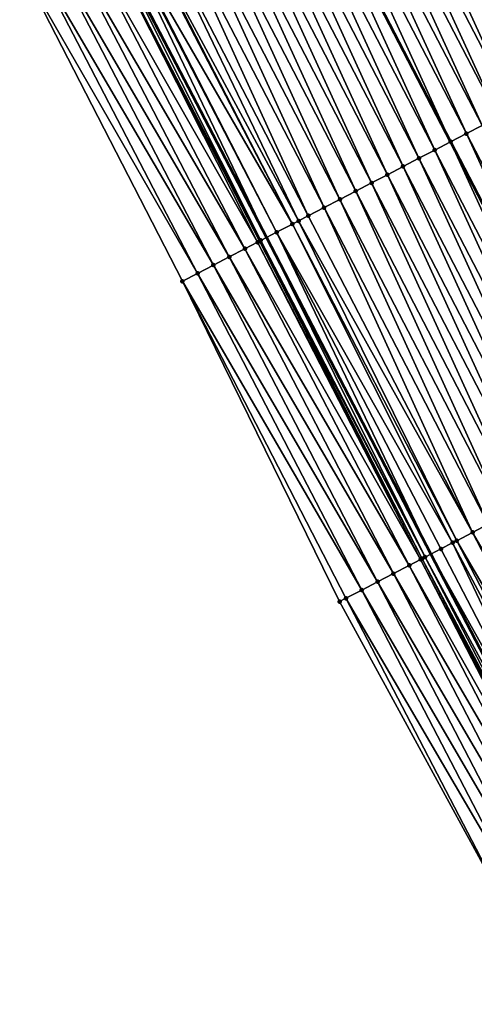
# Model space of a CAD drawing. Header units: feet. Extents: x 2010743 to 2022806, y 818705 to 837694.
# Tile 187 of 256: x 2012235 to 2012261, y 825381 to 825436. Entities that reach past the tile are written whole.
import ezdxf

# ---------------------------------------------------------------- set-up
doc = ezdxf.new("R2010")
doc.units = ezdxf.units.FT
doc.header["$MEASUREMENT"] = 0
for name, color, linetype, lineweight in [('EP_Travel Lane', 172, 'Continuous', 53), ('Road Shots', 141, 'Continuous', 100), ('STRIPING', 60, 'Continuous', 53)]:
    doc.layers.add(name, color=color, linetype=linetype, lineweight=lineweight)
doc.layers.add('I-77-MM17-21_NB-Surface-Border', color=7, linetype='Continuous')
doc.layers.add('I-77-MM17-21_NB-Surface-TIN', color=7, linetype='Continuous')

msp = doc.modelspace()

# ---------------------------------------------------------------- linework, layer by layer
at = {"layer": 'EP_Travel Lane'}
msp.add_polyline3d([(2012239.637, 825441.528, 325.619), (2012248.862, 825423.783, 325.6), (2012258.086, 825406.037, 325.585), (2012267.33, 825388.269, 325.52), (2012276.615, 825370.554, 325.467), (2012285.83, 825352.83, 325.404), (2012295.052, 825335.083, 325.311), (2012304.274, 825317.336, 325.194), (2012313.496, 825299.59, 325.071), (2012322.718, 825281.843, 324.95), (2012331.94, 825264.097, 324.812), (2012341.162, 825246.35, 324.661), (2012350.384, 825228.604, 324.512), (2012359.605, 825210.858, 324.34)], dxfattribs=at)
at = {"layer": 'I-77-MM17-21_NB-Surface-Border', "color": 3, "linetype": 'Continuous', "lineweight": -3}
msp.add_polyline3d([(2012345.654, 825226.142, 324.331), (2012336.505, 825243.926, 324.47), (2012327.103, 825261.579, 324.603), (2012317.712, 825279.237, 324.736), (2012308.205, 825296.836, 324.866), (2012298.941, 825314.56, 325.022), (2012289.704, 825332.299, 325.143), (2012280.486, 825350.048, 325.237), (2012271.841, 825368.058, 325.353), (2012262.572, 825385.78, 325.418), (2012252.975, 825403.383, 325.449), (2012244.153, 825421.338, 325.467), (2012235.02, 825439.131, 325.501)], dxfattribs=at)
at = {"layer": 'I-77-MM17-21_NB-Surface-TIN', "color": 128, "linetype": 'Continuous', "lineweight": -3}
for points in [[(2012268.963, 825434.22, 325.234), (2012260.634, 825452.431, 325.245), (2012259.747, 825451.97, 325.262)], [(2012268.076, 825433.759, 325.248), (2012259.747, 825451.97, 325.262), (2012258.859, 825451.509, 325.275)], [(2012268.076, 825433.759, 325.248), (2012268.963, 825434.22, 325.234), (2012259.747, 825451.97, 325.262)], [(2012267.188, 825433.298, 325.265), (2012258.859, 825451.509, 325.275), (2012257.972, 825451.048, 325.286)], [(2012267.188, 825433.298, 325.265), (2012268.076, 825433.759, 325.248), (2012258.859, 825451.509, 325.275)], [(2012266.301, 825432.838, 325.281), (2012257.972, 825451.048, 325.286), (2012257.084, 825450.587, 325.301)], [(2012266.301, 825432.838, 325.281), (2012267.188, 825433.298, 325.265), (2012257.972, 825451.048, 325.286)], [(2012264.526, 825431.916, 325.312), (2012256.197, 825450.127, 325.319), (2012255.309, 825449.666, 325.336)], [(2012265.413, 825432.377, 325.298), (2012257.084, 825450.587, 325.301), (2012256.197, 825450.127, 325.319)], [(2012264.526, 825431.916, 325.312), (2012265.413, 825432.377, 325.298), (2012256.197, 825450.127, 325.319)], [(2012265.413, 825432.377, 325.298), (2012266.301, 825432.838, 325.281), (2012257.084, 825450.587, 325.301)], [(2012263.638, 825431.455, 325.325), (2012255.309, 825449.666, 325.336), (2012254.422, 825449.205, 325.351)], [(2012263.638, 825431.455, 325.325), (2012264.526, 825431.916, 325.312), (2012255.309, 825449.666, 325.336)], [(2012262.751, 825430.994, 325.345), (2012254.422, 825449.205, 325.351), (2012253.534, 825448.744, 325.369)], [(2012262.751, 825430.994, 325.345), (2012263.638, 825431.455, 325.325), (2012254.422, 825449.205, 325.351)], [(2012261.863, 825430.533, 325.364), (2012253.534, 825448.744, 325.369), (2012252.647, 825448.283, 325.388)], [(2012261.863, 825430.533, 325.364), (2012262.751, 825430.994, 325.345), (2012253.534, 825448.744, 325.369)], [(2012260.976, 825430.073, 325.387), (2012252.647, 825448.283, 325.388), (2012251.759, 825447.823, 325.412)], [(2012260.976, 825430.073, 325.387), (2012261.863, 825430.533, 325.364), (2012252.647, 825448.283, 325.388)], [(2012250.872, 825447.362, 325.434), (2012249.984, 825446.901, 325.451), (2012259.201, 825429.151, 325.424)], [(2012260.088, 825429.612, 325.409), (2012251.759, 825447.823, 325.412), (2012250.872, 825447.362, 325.434)], [(2012260.088, 825429.612, 325.409), (2012250.872, 825447.362, 325.434), (2012259.201, 825429.151, 325.424)], [(2012260.088, 825429.612, 325.409), (2012260.976, 825430.073, 325.387), (2012251.759, 825447.823, 325.412)], [(2012258.313, 825428.69, 325.439), (2012249.984, 825446.901, 325.451), (2012249.097, 825446.44, 325.464)], [(2012258.313, 825428.69, 325.439), (2012259.201, 825429.151, 325.424), (2012249.984, 825446.901, 325.451)], [(2012257.426, 825428.229, 325.457), (2012249.097, 825446.44, 325.464), (2012248.209, 825445.979, 325.478)], [(2012257.426, 825428.229, 325.457), (2012258.313, 825428.69, 325.439), (2012249.097, 825446.44, 325.464)], [(2012256.538, 825427.769, 325.475), (2012248.209, 825445.979, 325.478), (2012247.322, 825445.518, 325.496)], [(2012256.538, 825427.769, 325.475), (2012257.426, 825428.229, 325.457), (2012248.209, 825445.979, 325.478)], [(2012255.651, 825427.308, 325.494), (2012247.322, 825445.518, 325.496), (2012246.434, 825445.058, 325.514)], [(2012255.651, 825427.308, 325.494), (2012256.538, 825427.769, 325.475), (2012247.322, 825445.518, 325.496)], [(2012253.876, 825426.386, 325.525), (2012245.547, 825444.597, 325.532), (2012244.659, 825444.136, 325.546)], [(2012254.763, 825426.847, 325.511), (2012246.434, 825445.058, 325.514), (2012245.547, 825444.597, 325.532)], [(2012253.876, 825426.386, 325.525), (2012254.763, 825426.847, 325.511), (2012245.547, 825444.597, 325.532)], [(2012254.763, 825426.847, 325.511), (2012255.651, 825427.308, 325.494), (2012246.434, 825445.058, 325.514)], [(2012252.988, 825425.925, 325.538), (2012244.659, 825444.136, 325.546), (2012243.772, 825443.675, 325.556)], [(2012252.988, 825425.925, 325.538), (2012253.876, 825426.386, 325.525), (2012244.659, 825444.136, 325.546)], [(2012252.101, 825425.464, 325.554), (2012243.772, 825443.675, 325.556), (2012242.884, 825443.214, 325.57)], [(2012252.101, 825425.464, 325.554), (2012252.988, 825425.925, 325.538), (2012243.772, 825443.675, 325.556)], [(2012251.213, 825425.004, 325.575), (2012242.884, 825443.214, 325.57), (2012241.997, 825442.754, 325.59)], [(2012251.213, 825425.004, 325.575), (2012252.101, 825425.464, 325.554), (2012242.884, 825443.214, 325.57)], [(2012250.669, 825424.721, 325.585), (2012241.997, 825442.754, 325.59), (2012241.185, 825442.332, 325.606)], [(2012250.669, 825424.721, 325.585), (2012251.213, 825425.004, 325.575), (2012241.997, 825442.754, 325.59)], [(2012240.222, 825441.832, 325.617), (2012239.637, 825441.528, 325.619), (2012248.862, 825423.783, 325.6)], [(2012249.438, 825424.082, 325.594), (2012240.296, 825441.87, 325.616), (2012240.222, 825441.832, 325.617)], [(2012249.438, 825424.082, 325.594), (2012240.222, 825441.832, 325.617), (2012248.862, 825423.783, 325.6)], [(2012250.326, 825424.543, 325.589), (2012241.109, 825442.293, 325.607), (2012240.296, 825441.87, 325.616)], [(2012249.438, 825424.082, 325.594), (2012250.326, 825424.543, 325.589), (2012240.296, 825441.87, 325.616)], [(2012250.326, 825424.543, 325.589), (2012241.185, 825442.332, 325.606), (2012241.109, 825442.293, 325.607)], [(2012250.326, 825424.543, 325.589), (2012250.669, 825424.721, 325.585), (2012241.185, 825442.332, 325.606)], [(2012248.368, 825423.526, 325.602), (2012239.334, 825441.371, 325.619), (2012238.447, 825440.91, 325.609)], [(2012248.551, 825423.621, 325.602), (2012239.578, 825441.497, 325.619), (2012239.334, 825441.371, 325.619)], [(2012248.368, 825423.526, 325.602), (2012248.483, 825423.586, 325.603), (2012239.334, 825441.371, 325.619)], [(2012248.483, 825423.586, 325.603), (2012248.551, 825423.621, 325.602), (2012239.334, 825441.371, 325.619)], [(2012239.578, 825441.497, 325.619), (2012248.862, 825423.783, 325.6), (2012239.637, 825441.528, 325.619)], [(2012248.551, 825423.621, 325.602), (2012248.862, 825423.783, 325.6), (2012239.578, 825441.497, 325.619)], [(2012247.663, 825423.16, 325.583), (2012238.447, 825440.91, 325.609), (2012237.559, 825440.449, 325.583)], [(2012247.663, 825423.16, 325.583), (2012248.368, 825423.526, 325.602), (2012238.447, 825440.91, 325.609)], [(2012246.776, 825422.7, 325.553), (2012237.559, 825440.449, 325.583), (2012236.672, 825439.989, 325.55)], [(2012246.776, 825422.7, 325.553), (2012247.663, 825423.16, 325.583), (2012237.559, 825440.449, 325.583)], [(2012245.888, 825422.239, 325.525), (2012236.672, 825439.989, 325.55), (2012235.784, 825439.528, 325.523)], [(2012245.888, 825422.239, 325.525), (2012246.776, 825422.7, 325.553), (2012236.672, 825439.989, 325.55)], [(2012245.001, 825421.778, 325.494), (2012235.784, 825439.528, 325.523), (2012235.02, 825439.131, 325.501)], [(2012244.153, 825421.338, 325.467), (2012245.001, 825421.778, 325.494), (2012235.02, 825439.131, 325.501)], [(2012245.001, 825421.778, 325.494), (2012245.888, 825422.239, 325.525), (2012235.784, 825439.528, 325.523)], [(2012269.305, 825411.862, 325.39), (2012260.976, 825430.073, 325.387), (2012260.088, 825429.612, 325.409)], [(2012267.53, 825410.94, 325.419), (2012259.201, 825429.151, 325.424), (2012258.313, 825428.69, 325.439)], [(2012260.088, 825429.612, 325.409), (2012259.201, 825429.151, 325.424), (2012268.417, 825411.401, 325.407)], [(2012267.53, 825410.94, 325.419), (2012268.417, 825411.401, 325.407), (2012259.201, 825429.151, 325.424)], [(2012269.305, 825411.862, 325.39), (2012260.088, 825429.612, 325.409), (2012268.417, 825411.401, 325.407)], [(2012266.642, 825410.48, 325.435), (2012258.313, 825428.69, 325.439), (2012257.426, 825428.229, 325.457)], [(2012266.642, 825410.48, 325.435), (2012267.53, 825410.94, 325.419), (2012258.313, 825428.69, 325.439)], [(2012265.755, 825410.019, 325.452), (2012257.426, 825428.229, 325.457), (2012256.538, 825427.769, 325.475)], [(2012265.755, 825410.019, 325.452), (2012266.642, 825410.48, 325.435), (2012257.426, 825428.229, 325.457)], [(2012264.867, 825409.558, 325.469), (2012256.538, 825427.769, 325.475), (2012255.651, 825427.308, 325.494)], [(2012264.867, 825409.558, 325.469), (2012265.755, 825410.019, 325.452), (2012256.538, 825427.769, 325.475)], [(2012263.98, 825409.097, 325.484), (2012255.651, 825427.308, 325.494), (2012254.763, 825426.847, 325.511)], [(2012263.98, 825409.097, 325.484), (2012264.867, 825409.558, 325.469), (2012255.651, 825427.308, 325.494)], [(2012262.205, 825408.175, 325.512), (2012253.876, 825426.386, 325.525), (2012252.988, 825425.925, 325.538)], [(2012263.092, 825408.636, 325.499), (2012254.763, 825426.847, 325.511), (2012253.876, 825426.386, 325.525)], [(2012262.205, 825408.175, 325.512), (2012263.092, 825408.636, 325.499), (2012253.876, 825426.386, 325.525)], [(2012263.092, 825408.636, 325.499), (2012263.98, 825409.097, 325.484), (2012254.763, 825426.847, 325.511)], [(2012261.317, 825407.715, 325.532), (2012252.988, 825425.925, 325.538), (2012252.101, 825425.464, 325.554)], [(2012261.317, 825407.715, 325.532), (2012262.205, 825408.175, 325.512), (2012252.988, 825425.925, 325.538)], [(2012260.43, 825407.254, 325.553), (2012252.101, 825425.464, 325.554), (2012251.213, 825425.004, 325.575)], [(2012260.43, 825407.254, 325.553), (2012261.317, 825407.715, 325.532), (2012252.101, 825425.464, 325.554)], [(2012259.542, 825406.793, 325.569), (2012250.669, 825424.721, 325.585), (2012250.326, 825424.543, 325.589)], [(2012260.43, 825407.254, 325.553), (2012251.213, 825425.004, 325.575), (2012250.669, 825424.721, 325.585)], [(2012260.43, 825407.254, 325.553), (2012250.669, 825424.721, 325.585), (2012259.542, 825406.793, 325.569)], [(2012259.311, 825406.673, 325.573), (2012250.326, 825424.543, 325.589), (2012249.438, 825424.082, 325.594)], [(2012259.311, 825406.673, 325.573), (2012259.542, 825406.793, 325.569), (2012250.326, 825424.543, 325.589)], [(2012257.767, 825405.871, 325.588), (2012248.551, 825423.621, 325.602), (2012248.483, 825423.586, 325.603)], [(2012257.767, 825405.871, 325.588), (2012248.862, 825423.783, 325.6), (2012248.551, 825423.621, 325.602)], [(2012249.438, 825424.082, 325.594), (2012248.862, 825423.783, 325.6), (2012258.086, 825406.037, 325.585)], [(2012257.767, 825405.871, 325.588), (2012258.086, 825406.037, 325.585), (2012248.862, 825423.783, 325.6)], [(2012258.655, 825406.332, 325.579), (2012249.438, 825424.082, 325.594), (2012258.086, 825406.037, 325.585)], [(2012258.655, 825406.332, 325.579), (2012259.311, 825406.673, 325.573), (2012249.438, 825424.082, 325.594)], [(2012256.88, 825405.411, 325.565), (2012247.663, 825423.16, 325.583), (2012246.776, 825422.7, 325.553)], [(2012257.517, 825405.741, 325.589), (2012248.368, 825423.526, 325.602), (2012247.663, 825423.16, 325.583)], [(2012256.88, 825405.411, 325.565), (2012257.517, 825405.741, 325.589), (2012247.663, 825423.16, 325.583)], [(2012257.598, 825405.784, 325.59), (2012248.483, 825423.586, 325.603), (2012248.368, 825423.526, 325.602)], [(2012257.517, 825405.741, 325.589), (2012257.598, 825405.784, 325.59), (2012248.368, 825423.526, 325.602)], [(2012257.598, 825405.784, 325.59), (2012257.767, 825405.871, 325.588), (2012248.483, 825423.586, 325.603)], [(2012255.992, 825404.95, 325.534), (2012246.776, 825422.7, 325.553), (2012245.888, 825422.239, 325.525)], [(2012255.992, 825404.95, 325.534), (2012256.88, 825405.411, 325.565), (2012246.776, 825422.7, 325.553)], [(2012255.105, 825404.489, 325.508), (2012245.888, 825422.239, 325.525), (2012245.001, 825421.778, 325.494)], [(2012255.105, 825404.489, 325.508), (2012255.992, 825404.95, 325.534), (2012245.888, 825422.239, 325.525)], [(2012254.217, 825404.028, 325.482), (2012245.001, 825421.778, 325.494), (2012244.153, 825421.338, 325.467)], [(2012254.217, 825404.028, 325.482), (2012255.105, 825404.489, 325.508), (2012245.001, 825421.778, 325.494)], [(2012253.33, 825403.567, 325.46), (2012254.217, 825404.028, 325.482), (2012244.153, 825421.338, 325.467)], [(2012253.33, 825403.567, 325.46), (2012244.153, 825421.338, 325.467), (2012252.975, 825403.383, 325.449)], [(2012270.547, 825389.951, 325.474), (2012261.317, 825407.715, 325.532), (2012260.43, 825407.254, 325.553)], [(2012269.661, 825389.488, 325.491), (2012260.43, 825407.254, 325.553), (2012259.542, 825406.793, 325.569)], [(2012269.661, 825389.488, 325.491), (2012270.547, 825389.951, 325.474), (2012260.43, 825407.254, 325.553)], [(2012267.889, 825388.561, 325.51), (2012259.311, 825406.673, 325.573), (2012258.655, 825406.332, 325.579)], [(2012268.775, 825389.024, 325.506), (2012259.542, 825406.793, 325.569), (2012259.311, 825406.673, 325.573)], [(2012267.889, 825388.561, 325.51), (2012268.775, 825389.024, 325.506), (2012259.311, 825406.673, 325.573)], [(2012268.775, 825389.024, 325.506), (2012269.661, 825389.488, 325.491), (2012259.542, 825406.793, 325.569)], [(2012257.767, 825405.871, 325.588), (2012267.33, 825388.269, 325.52), (2012258.086, 825406.037, 325.585)], [(2012267.889, 825388.561, 325.51), (2012258.655, 825406.332, 325.579), (2012258.086, 825406.037, 325.585)], [(2012267.889, 825388.561, 325.51), (2012258.086, 825406.037, 325.585), (2012267.33, 825388.269, 325.52)], [(2012266.117, 825387.634, 325.499), (2012256.88, 825405.411, 325.565), (2012255.992, 825404.95, 325.534)], [(2012266.718, 825387.948, 325.527), (2012257.517, 825405.741, 325.589), (2012256.88, 825405.411, 325.565)], [(2012266.117, 825387.634, 325.499), (2012266.718, 825387.948, 325.527), (2012256.88, 825405.411, 325.565)], [(2012266.826, 825388.005, 325.529), (2012257.598, 825405.784, 325.59), (2012257.517, 825405.741, 325.589)], [(2012266.718, 825387.948, 325.527), (2012266.826, 825388.005, 325.529), (2012257.517, 825405.741, 325.589)], [(2012267.003, 825388.097, 325.525), (2012257.767, 825405.871, 325.588), (2012257.598, 825405.784, 325.59)], [(2012266.826, 825388.005, 325.529), (2012267.003, 825388.097, 325.525), (2012257.598, 825405.784, 325.59)], [(2012267.003, 825388.097, 325.525), (2012267.33, 825388.269, 325.52), (2012257.767, 825405.871, 325.588)], [(2012265.23, 825387.17, 325.482), (2012255.992, 825404.95, 325.534), (2012255.105, 825404.489, 325.508)], [(2012265.23, 825387.17, 325.482), (2012266.117, 825387.634, 325.499), (2012255.992, 825404.95, 325.534)], [(2012264.344, 825386.707, 325.461), (2012255.105, 825404.489, 325.508), (2012254.217, 825404.028, 325.482)], [(2012264.344, 825386.707, 325.461), (2012265.23, 825387.17, 325.482), (2012255.105, 825404.489, 325.508)], [(2012263.458, 825386.244, 325.438), (2012254.217, 825404.028, 325.482), (2012253.33, 825403.567, 325.46)], [(2012263.458, 825386.244, 325.438), (2012264.344, 825386.707, 325.461), (2012254.217, 825404.028, 325.482)], [(2012262.572, 825385.78, 325.418), (2012253.33, 825403.567, 325.46), (2012252.975, 825403.383, 325.449)], [(2012262.572, 825385.78, 325.418), (2012263.458, 825386.244, 325.438), (2012253.33, 825403.567, 325.46)]]:
    msp.add_3dface(points, dxfattribs=at)
at = {"layer": 'Road Shots', "lineweight": 100}
for p in [(2012259.201, 825429.151, 325.424), (2012260.088, 825429.612, 325.409), (2012258.313, 825428.69, 325.439), (2012257.426, 825428.229, 325.457), (2012256.538, 825427.769, 325.475), (2012255.651, 825427.308, 325.494), (2012253.876, 825426.386, 325.525), (2012254.763, 825426.847, 325.511), (2012252.988, 825425.925, 325.538), (2012252.101, 825425.464, 325.554), (2012250.669, 825424.721, 325.585), (2012251.213, 825425.004, 325.575), (2012250.326, 825424.543, 325.589), (2012248.551, 825423.621, 325.602), (2012249.438, 825424.082, 325.594), (2012247.663, 825423.16, 325.583), (2012248.368, 825423.526, 325.602), (2012248.483, 825423.586, 325.603), (2012246.776, 825422.7, 325.553), (2012245.888, 825422.239, 325.525), (2012245.001, 825421.778, 325.494), (2012244.153, 825421.338, 325.467), (2012260.43, 825407.254, 325.553), (2012259.311, 825406.673, 325.573), (2012259.542, 825406.793, 325.569), (2012258.655, 825406.332, 325.579), (2012256.88, 825405.411, 325.565), (2012257.517, 825405.741, 325.589), (2012257.598, 825405.784, 325.59), (2012257.767, 825405.871, 325.588), (2012255.992, 825404.95, 325.534), (2012255.105, 825404.489, 325.508), (2012254.217, 825404.028, 325.482), (2012252.975, 825403.383, 325.449), (2012253.33, 825403.567, 325.46)]:
    msp.add_point(p, dxfattribs=at)
at = {"layer": 'STRIPING'}
msp.add_polyline3d([(2012249.984, 825446.901, 325.451), (2012259.201, 825429.151, 325.424), (2012268.417, 825411.401, 325.407), (2012277.636, 825393.659, 325.343), (2012286.905, 825375.937, 325.298), (2012296.144, 825358.203, 325.231), (2012305.382, 825340.464, 325.14), (2012314.621, 825322.726, 325.019), (2012323.859, 825304.988, 324.892), (2012333.097, 825287.25, 324.775), (2012342.336, 825269.512, 324.645), (2012351.574, 825251.774, 324.504), (2012360.812, 825234.037, 324.34), (2012370.05, 825216.299, 324.157)], dxfattribs=at)

doc.saveas('drawing.dxf')
